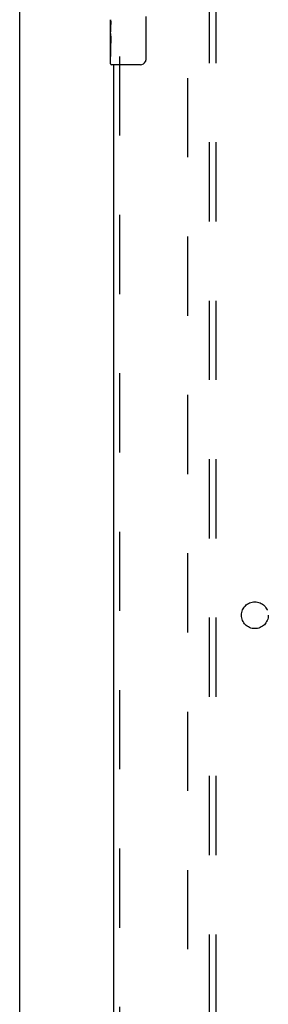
# Model space of a CAD drawing. Header units: inches. Extents: x 0 to 268, y 0 to 174.
# Tile 11 of 79: x 47.71 to 52.33, y 81.03 to 99.37. Entities that reach past the tile are written whole.
import ezdxf

# ---------------------------------------------------------------- set-up
doc = ezdxf.new("R2010")
doc.units = ezdxf.units.IN
doc.header["$LTSCALE"] = 14.749625
doc.header["$MEASUREMENT"] = 0
doc.linetypes.add('HIDDEN', pattern=[0.2, 0.1, -0.1])
doc.layers.get('0').update_dxf_attribs({"linetype": 'CONTINUOUS'})
for name, color, linetype in [('DEFAULT_2', 8, 'HIDDEN'), ('LEFTHAND_DOOR_ASSEMBLY', 7, 'CONTINUOUS'), ('SUBPANEL', 7, 'CONTINUOUS')]:
    doc.layers.add(name, color=color, linetype=linetype)

msp = doc.modelspace()

# ---------------------------------------------------------------- linework, layer by layer
at = {"color": 3, "linetype": 'Continuous'}
msp.add_line((47.708, 48.38), (47.708, 128.172), dxfattribs=at)
at = {"layer": 'DEFAULT_2', "color": 8, "linetype": 'HIDDEN'}
msp.add_line((50.833, 124.828), (50.833, 51.724), dxfattribs=at)
at = {"layer": 'LEFTHAND_DOOR_ASSEMBLY', "color": 7, "linetype": 'Continuous'}
for p, q in [((50.053, 99.426), (50.053, 98.626)), ((49.398, 99.108), (49.398, 99.365)), ((49.404, 99.309), (49.398, 99.309)), ((49.405, 99.142), (49.405, 99.278)), ((49.398, 99.142), (49.405, 99.142)), ((49.398, 98.541), (49.398, 99.105)), ((49.4, 99.079), (49.398, 99.079)), ((49.398, 98.947), (49.404, 98.947)), ((49.398, 98.911), (49.405, 98.911)), ((49.398, 98.848), (49.405, 98.848)), ((49.405, 98.681), (49.405, 98.911)), ((49.398, 98.681), (49.405, 98.681)), ((49.953, 98.526), (49.413, 98.526))]:
    msp.add_line(p, q, dxfattribs=at)
at = {"layer": 'LEFTHAND_DOOR_ASSEMBLY', "color": 8, "linetype": 'HIDDEN'}
msp.add_line((49.562, 98.681), (49.562, 77.871), dxfattribs=at)
at = {"layer": 'LEFTHAND_DOOR_ASSEMBLY', "color": 3, "linetype": 'Continuous'}
msp.add_line((49.458, 78.026), (49.458, 98.526), dxfattribs=at)
at = {"layer": 'LEFTHAND_DOOR_ASSEMBLY', "color": 7, "linetype": 'Continuous'}
for points in [[(49.398, 99.366), (49.398, 99.362), (49.399, 99.357), (49.399, 99.352), (49.401, 99.339)], [(49.401, 99.339), (49.402, 99.331), (49.403, 99.323), (49.404, 99.315)], [(49.404, 99.315), (49.404, 99.306), (49.405, 99.297), (49.405, 99.287), (49.405, 99.278)], [(49.398, 99.108), (49.398, 99.1), (49.399, 99.091), (49.4, 99.081)], [(49.4, 99.081), (49.402, 99.047), (49.403, 99.035), (49.404, 99.023), (49.405, 99.01), (49.405, 98.997), (49.405, 98.984), (49.405, 98.972), (49.405, 98.959), (49.404, 98.946), (49.403, 98.934), (49.403, 98.922)], [(50.053, 98.626), (50.053, 98.62), (50.052, 98.614), (50.051, 98.608), (50.05, 98.602), (50.048, 98.596), (50.046, 98.59)]]:
    msp.add_lwpolyline(points, dxfattribs=at)
for centre, radius, start, end in [((49.413, 98.541), 0.015, 180, 270), ((49.953, 98.626), 0.1, 270, 338.7946)]:
    msp.add_arc(centre, radius, start, end, dxfattribs=at)
msp.add_ellipse((49.661, 98.942), major_axis=(0.263, 0), ratio=0.432808, start_param=3.141593, end_param=3.321581, dxfattribs=at)
at = {"layer": 'SUBPANEL', "color": 8, "linetype": 'HIDDEN'}
for p, q in [((51.24, 54.308), (51.24, 122.245)), ((51.365, 54.308), (51.365, 122.245))]:
    msp.add_line(p, q, dxfattribs=at)
msp.add_circle((52.083, 88.276), 0.25, dxfattribs=at)

doc.saveas('drawing.dxf')
